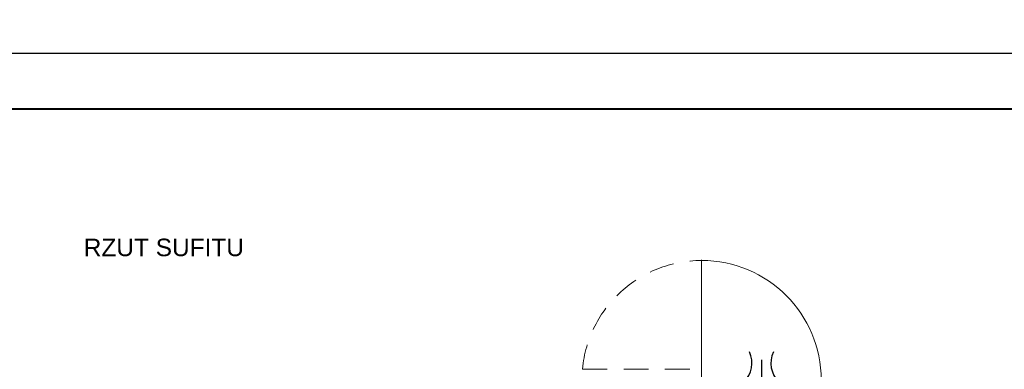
# Model space of a CAD drawing. Header units: centimetres. Extents: x -15121 to 30567, y -60641 to 0.
# Tile 167 of 256: x 6742 to 7459, y -24639 to -24384. Entities that reach past the tile are written whole.
import ezdxf
from ezdxf.enums import TextEntityAlignment as Align

# ---------------------------------------------------------------- set-up
doc = ezdxf.new("R2010")
doc.units = ezdxf.units.CM
doc.header["$LTSCALE"] = 60
doc.linetypes.add('DP', pattern=[0.5, 0.3, -0.2])
doc.layers.add('A Obramowanie', color=7, linetype='Continuous', lineweight=15, plot=False)
for name, color, linetype, lineweight in [('A Ramka', 5, 'Continuous', 40), ('A tabelka ogólna 25', 7, 'Continuous', 20), ('opisy', 1, 'Continuous', 15)]:
    doc.layers.add(name, color=color, linetype=linetype, lineweight=lineweight)
doc.layers.add('AIKA widokowe', color=7, linetype='Continuous')
doc.styles.add('Annotative', font='arial.ttf')

msp = doc.modelspace()

# ---------------------------------------------------------------- linework, layer by layer
at = {"layer": 'A Obramowanie', "transparency": 33554610}
msp.add_lwpolyline([(8155.9272, -25975.0194), (5922.788, -25975.0194), (5922.788, -24408.9094), (8155.9272, -24408.9094)], close=True, dxfattribs=at)
at = {"layer": 'A Ramka', "transparency": 33554610}
msp.add_lwpolyline([(8118.3323, -24449.4644), (5960.3829, -24449.4644), (5960.3829, -25934.4644), (8118.3323, -25934.4644)], close=True, dxfattribs=at)
at = {"layer": 'AIKA widokowe', "extrusion": (0, 0, -1)}
msp.add_line((7281.9286, -24631.7842), (7281.9286, -24669.5796), dxfattribs=at)
at = {"layer": 'AIKA widokowe', "color": 2}
msp.add_lwpolyline([(3689.6487, -23816.6307), (17422.067, -23816.6307), (17422.067, -24408.9094), (3689.6487, -24408.9094)], close=True, dxfattribs=at)
at = {"layer": 'AIKA widokowe'}
for centre, start, end in [((7255.9212, -24634.2313), 314.0908385, 25.3161682), ((7307.9359, -24634.2313), 154.6838318, 225.9091615)]:
    msp.add_arc(centre, 19.0919, start, end, dxfattribs=at)
at = {"layer": 'opisy', "color": 0, "extrusion": (0, 0, -1)}
msp.add_line((7238.4286, -24646.4802), (7238.4286, -24559.0452), dxfattribs=at)
at = {"layer": 'opisy', "color": 1, "linetype": 'DP'}
msp.add_line((7151.7972, -24638.4802), (7238.4286, -24638.4802), dxfattribs=at)
at = {"layer": 'opisy', "color": 1, "linetype": 'DP', "extrusion": (0, 0, -1)}
msp.add_arc((-7238.4286, -24646.4802), 87, 5.2760306, 90, dxfattribs=at)
at = {"layer": 'opisy', "color": 1, "extrusion": (0, 0, -1)}
msp.add_arc((-7238.4286, -24646.4802), 87, 90, 180, dxfattribs=at)

# ---------------------------------------------------------------- texts
at = {"layer": 'A tabelka ogólna 25', "transparency": 33554610, "style": 'Annotative'}
msp.add_text('RZUT SUFITU', height=12.727273, dxfattribs=at).set_placement((6847.3223, -24543.6105), align=Align.TOP_CENTER)

doc.saveas('drawing.dxf')
